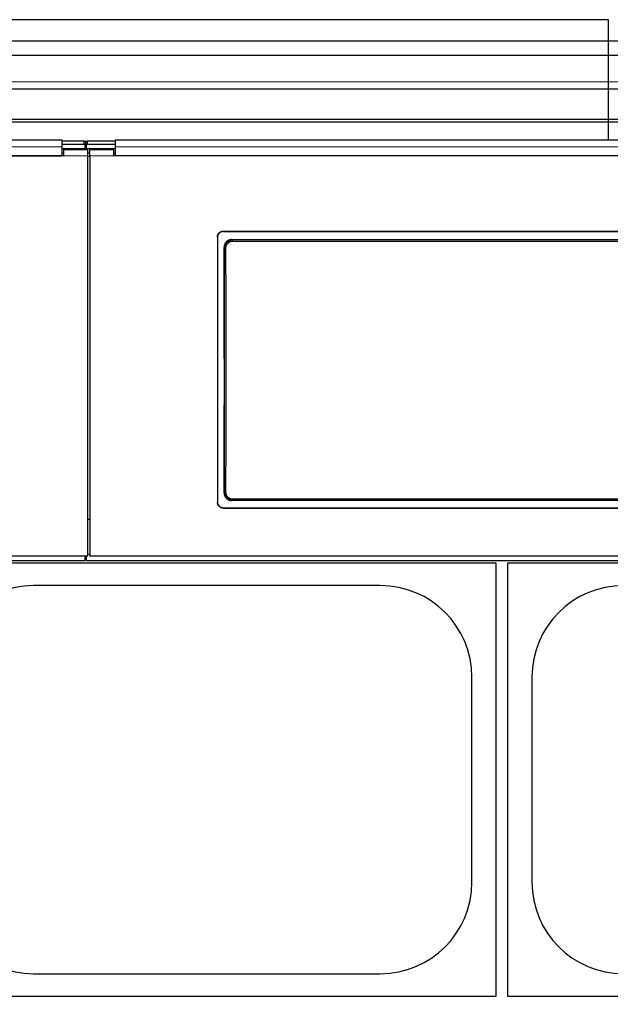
# Model space of a CAD drawing. Header units: inches. Extents: x 0 to 20790, y -12 to 14700.
# Tile 67 of 184: x 2362 to 2852, y 10812 to 11629. Entities that reach past the tile are written whole.
import ezdxf

# ---------------------------------------------------------------- set-up
doc = ezdxf.new("R2010")
doc.units = ezdxf.units.IN
doc.layers.add('1', color=7, linetype='Continuous', true_color=0xffffff)
doc.layers.add('254', color=7, linetype='Continuous', true_color=0xffffff)
doc.styles.add('latin_extended', font='simplex.shx')
doc.dimstyles.get("Standard").update_dxf_attribs({"dimtxt": 0.18, "dimasz": 0.18, "dimexe": 0.18, "dimexo": 0.0625, "dimgap": 0.09, "dimtad": 0, "dimtih": 1, "dimtoh": 1, "dimdec": 4, "dimzin": 0, "dimdsep": 46, "dimtxsty": 'Standard', "dimcen": 0.09, "dimadec": 0, "dimazin": 0, "dimtfac": 1, "dimtdec": 4, "dimtofl": 0, "dimtmove": 0, "dimatfit": 3, "dimfxl": 1, "dimtolj": 1, "dimtzin": 0, "dimarcsym": 0})

# ---------------------------------------------------------------- blocks, each defined once
blk = doc.blocks.new('_U2')
at = {"layer": '254', "color": 3, "linetype": 'Continuous', "lineweight": 13, "transparency": 16777216}
for p, q in [((7492.17, 11395.31), (7492.17, 8382.68)), ((438.17, 10122.32), (438.17, 8382.68)), ((560.67, 8417.68), (7369.67, 8417.68))]:
    blk.add_line(p, q, dxfattribs=at)
at = {"layer": '254', "color": 3, "transparency": 16777216}
for points in [[(560.67, 8438.09), (560.67, 8397.26), (438.17, 8417.68)], [(7369.67, 8397.26), (7369.67, 8438.09), (7492.17, 8417.68)]]:
    blk.add_solid(points, dxfattribs=at)
at = {"layer": 'Defpoints', "color": 0, "transparency": 16777216}
for p in [(7492.17, 11430.31), (438.17, 10157.32), (7492.17, 8417.68)]:
    blk.add_point(p, dxfattribs=at)
at = {"layer": '254', "color": 2, "lineweight": 13, "transparency": 16777216, "insert": (3746.42, 8601.43), "char_height": 122.5, "attachment_point": 1, "style": 'latin_extended'}
blk.add_mtext('\\A1;7054', dxfattribs=at)

msp = doc.modelspace()

# ---------------------------------------------------------------- linework, layer by layer
at = {"layer": '1', "color": 2, "linetype": 'Continuous', "lineweight": 25}
for p, q in [((2850.669, 11629.194), (1873.669, 11629.194)), ((2850.669, 11611.382), (2850.669, 11629.194)), ((2850.669, 11611.382), (2850.669, 11629.194)), ((2850.669, 11611.382), (1873.669, 11611.382)), ((2850.669, 11599.422), (2850.669, 11611.382)), ((3827.669, 11611.382), (2850.669, 11611.382)), ((2850.669, 11599.422), (2850.669, 11611.382)), ((2850.669, 11599.422), (1873.669, 11599.422)), ((2850.669, 11577.559), (2850.669, 11599.422)), ((2850.669, 11577.559), (2850.669, 11599.422)), ((3827.669, 11599.422), (2850.669, 11599.422)), ((2850.669, 11571.839), (2850.669, 11577.559)), ((2850.669, 11571.839), (2850.669, 11577.559)), ((1873.669, 11571.839), (2850.669, 11571.839)), ((2850.669, 11546.296), (2850.669, 11571.839)), ((2850.669, 11546.296), (2850.669, 11571.839)), ((2850.669, 11571.839), (3827.669, 11571.839)), ((2850.669, 11546.296), (1873.669, 11546.296)), ((2850.669, 11544.032), (1873.669, 11544.032)), ((2850.669, 11544.032), (2850.669, 11546.296)), ((3827.669, 11546.296), (2850.669, 11546.296)), ((2850.669, 11544.032), (2850.669, 11546.296)), ((2850.669, 11529.091), (2850.669, 11544.032)), ((2850.669, 11529.091), (2850.669, 11544.032)), ((3827.669, 11544.032), (2850.669, 11544.032)), ((2396.919, 11529.09), (1813.919, 11529.09)), ((2396.919, 11523.718), (2396.919, 11529.09)), ((2414.919, 11528.287), (2396.919, 11528.287)), ((2414.919, 11525.689), (2396.919, 11525.689)), ((2417.294, 11528.181), (2415.523, 11528.181)), ((2416.912, 11526.432), (2415.904, 11526.432)), ((2415.919, 11527.787), (2415.919, 11525.189)), ((2415.919, 11521.984), (2415.919, 11525.189)), ((2416.919, 11525.189), (2416.919, 11527.787)), ((2416.919, 11525.189), (2416.919, 11521.984)), ((2440.919, 11528.287), (2417.919, 11528.287)), ((2440.919, 11525.689), (2417.919, 11525.689)), ((3023.919, 11529.09), (2440.919, 11529.09)), ((2440.919, 11529.09), (2440.919, 11523.718)), ((2415.919, 11521.984), (2396.916, 11521.984)), ((2396.919, 11516.204), (2396.919, 11523.718)), ((2397.919, 11518.279), (2396.919, 11518.279)), ((2417.919, 11521.279), (2397.919, 11521.279)), ((2397.919, 11521.279), (2397.919, 11516.199)), ((2416.919, 11521.984), (2415.919, 11521.984)), ((2440.921, 11521.984), (2416.919, 11521.984)), ((2417.919, 11521.279), (2417.919, 11516.199)), ((2419.919, 11518.279), (2417.919, 11518.279)), ((2439.919, 11521.279), (2419.919, 11521.279)), ((2419.919, 11516.199), (2419.919, 11521.279)), ((2439.919, 11516.199), (2439.919, 11521.279)), ((2440.919, 11518.279), (2439.919, 11518.279)), ((2440.919, 11523.718), (2440.919, 11516.204)), ((2397.919, 11516.199), (1812.919, 11516.199)), ((1813.919, 11516.204), (2396.919, 11516.204)), ((2417.919, 11516.199), (2417.919, 11183.829)), ((2419.919, 11516.199), (2419.919, 11183.829)), ((3024.919, 11516.199), (2439.919, 11516.199)), ((3023.919, 11516.204), (2440.919, 11516.204)), ((2530.919, 11453.696), (2932.919, 11453.696)), ((2530.919, 11453.392), (2932.919, 11453.392)), ((2525.919, 11448.721), (2525.919, 11228.648)), ((2537.833, 11446.634), (2927.006, 11446.634)), ((2530.919, 11223.937), (2932.919, 11223.937)), ((2530.919, 11223.667), (2932.919, 11223.667)), ((2926.942, 11229.979), (2537.896, 11229.979)), ((2419.919, 11214.227), (2417.919, 11214.227)), ((2417.919, 11183.829), (1792.919, 11183.829)), ((2415.919, 11180.243), (2415.919, 11183.829)), ((2415.919, 11183.243), (2416.919, 11183.243)), ((2416.919, 11183.829), (2416.919, 11180.243)), ((3044.919, 11183.829), (2419.919, 11183.829)), ((1165.919, 11180.243), (2415.919, 11180.243)), ((2277.169, 11178.324), (2757.169, 11178.324)), ((2416.919, 11180.243), (3044.919, 11180.243)), ((2757.169, 11178.324), (2757.169, 10818.324)), ((2767.169, 11178.324), (3247.169, 11178.324)), ((2767.169, 10818.324), (2767.169, 11178.324)), ((2661.169, 11159.424), (2373.169, 11159.424)), ((2737.269, 10913.324), (2737.269, 11083.324)), ((2787.069, 11083.324), (2787.069, 10913.324)), ((2373.169, 10837.224), (2661.169, 10837.224)), ((2757.169, 10818.324), (2277.169, 10818.324)), ((3247.169, 10818.324), (2767.169, 10818.324))]:
    msp.add_line(p, q, dxfattribs=at)
at = {"layer": '1', "color": 110, "linetype": 'Continuous', "lineweight": 13}
for p, q in [((2850.669, 11577.559), (1873.669, 11577.559)), ((3827.669, 11577.559), (2850.669, 11577.559)), ((2414.919, 11525.689), (2414.919, 11528.287)), ((2417.919, 11528.287), (2417.919, 11525.689)), ((2417.919, 11516.199), (2397.919, 11516.199)), ((2439.919, 11516.199), (2419.919, 11516.199)), ((2530.919, 11453.696), (2530.919, 11453.392)), ((2537.833, 11446.634), (2538.391, 11446.076)), ((2538.391, 11446.076), (2926.448, 11446.076)), ((2538.391, 11446.076), (2538.391, 11445.166)), ((2926.448, 11445.166), (2538.391, 11445.166)), ((2531.925, 11439.559), (2531.374, 11440.111)), ((2531.433, 11236.499), (2531.925, 11236.99)), ((2538.391, 11230.474), (2538.391, 11231.384)), ((2538.391, 11231.384), (2926.448, 11231.384)), ((2530.919, 11223.937), (2530.919, 11223.667)), ((2538.391, 11230.474), (2537.896, 11229.979)), ((2926.448, 11230.474), (2538.391, 11230.474)), ((2419.922, 11185.512), (2417.92, 11185.512))]:
    msp.add_line(p, q, dxfattribs=at)
at = {"layer": '1', "color": 2, "linetype": 'Continuous', "lineweight": 25}
for centre, start, end in [((2373.169, 11083.324), 90, 180), ((2661.169, 11083.324), 0, 90), ((2863.169, 11083.324), 90, 180), ((2373.169, 10913.324), 180, 270), ((2661.169, 10913.324), 270, 0), ((2863.169, 10913.324), 180, 270)]:
    msp.add_arc(centre, 76.1, start, end, dxfattribs=at)
for centre, major_axis, ratio, start_param, end_param in [((2414.919, 11527.787), (-1, 0), 0.5, 3.1415927, 4.712389), ((2414.919, 11525.189), (1, 0), 0.5, 0, 1.5707963), ((2417.919, 11527.787), (-1, 0), 0.5, 4.712389, 6.2831853), ((2417.919, 11525.189), (1, 0), 0.5, 1.5707963, 3.1415927), ((2468.742, 11331.664), (0, 1200), 0.0524078, 4.6330009, 4.8028843)]:
    msp.add_ellipse(centre, major_axis=major_axis, ratio=ratio, start_param=start_param, end_param=end_param, dxfattribs=at)
at = {"layer": '1', "color": 110, "linetype": 'Continuous', "lineweight": 13}
for centre, major_axis, ratio, start_param, end_param in [((2532.924, 11439.559), (1, 0.004), 0.0844733, 1.570421, 3.0890448), ((2469.313, 11338.275), (0, 1199), 0.0524078, 4.6278141, 4.7969639), ((2470.312, 11338.275), (0, 1200), 0.0523641, 4.6278141, 4.7969639), ((2532.924, 11236.99), (1, -0.004), 0.0844733, 3.1941405, 4.7127643)]:
    msp.add_ellipse(centre, major_axis=major_axis, ratio=ratio, start_param=start_param, end_param=end_param, dxfattribs=at)
for points, degree in [([(2396.919, 11523.718), (1813.919, 11523.718)], 1), ([(3023.919, 11523.718), (2440.919, 11523.718)], 1), ([(2419.919, 11515.735), (2419.253, 11515.735), (2418.586, 11515.735), (2417.919, 11515.735)], 3)]:
    msp.add_open_spline(points, degree=degree, dxfattribs=at)
at = {"layer": '1', "color": 2, "linetype": 'Continuous', "lineweight": 25}
for points, knots in [([(2525.919, 11448.721), (2525.919, 11448.885), (2525.928, 11449.048), (2525.96, 11449.372), (2526.007, 11449.692), (2526.086, 11450.007), (2526.146, 11450.202), (2526.158, 11450.241), (2526.184, 11450.319), (2526.197, 11450.358), (2526.239, 11450.474), (2526.269, 11450.55), (2526.363, 11450.776), (2526.502, 11451.069), (2526.669, 11451.347), (2526.805, 11451.55), (2526.852, 11451.617), (2526.926, 11451.715), (2526.95, 11451.748), (2527.001, 11451.812), (2527.027, 11451.844), (2527.157, 11452.003), (2527.267, 11452.123), (2527.498, 11452.353), (2527.739, 11452.571), (2528.001, 11452.765), (2528.172, 11452.878), (2528.206, 11452.901), (2528.276, 11452.944), (2528.311, 11452.966), (2528.417, 11453.029), (2528.488, 11453.069), (2528.704, 11453.185), (2528.999, 11453.323), (2529.305, 11453.433), (2529.54, 11453.504), (2529.619, 11453.526), (2529.778, 11453.566), (2529.859, 11453.584), (2530.101, 11453.632), (2530.426, 11453.68), (2530.754, 11453.696), (2530.919, 11453.696)], [0, 0, 0, 0, 0.0625, 0.0625, 0.125, 0.1875, 0.1875, 0.203125, 0.203125, 0.21875, 0.21875, 0.25, 0.25, 0.3125, 0.375, 0.375, 0.40625, 0.40625, 0.421875, 0.421875, 0.4375, 0.4375, 0.5, 0.5, 0.5625, 0.625, 0.625, 0.640625, 0.640625, 0.65625, 0.65625, 0.6875, 0.6875, 0.75, 0.8125, 0.8125, 0.84375, 0.84375, 0.875, 0.875, 0.9375, 1, 1, 1, 1]), ([(2530.919, 11453.392), (2530.754, 11453.392), (2530.591, 11453.384), (2530.266, 11453.352), (2529.944, 11453.305), (2529.627, 11453.226), (2529.431, 11453.167), (2529.392, 11453.155), (2529.314, 11453.129), (2529.275, 11453.116), (2529.158, 11453.074), (2529.082, 11453.045), (2528.855, 11452.951), (2528.56, 11452.812), (2528.28, 11452.646), (2528.077, 11452.511), (2527.976, 11452.441), (2527.878, 11452.366), (2527.813, 11452.316), (2527.781, 11452.29), (2527.622, 11452.16), (2527.5, 11452.051), (2527.27, 11451.822), (2527.051, 11451.582), (2526.856, 11451.321), (2526.742, 11451.151), (2526.719, 11451.117), (2526.675, 11451.048), (2526.654, 11451.013), (2526.59, 11450.907), (2526.55, 11450.836), (2526.434, 11450.621), (2526.294, 11450.328), (2526.184, 11450.023), (2526.113, 11449.79), (2526.091, 11449.711), (2526.051, 11449.552), (2526.032, 11449.472), (2525.984, 11449.231), (2525.936, 11448.908), (2525.919, 11448.581), (2525.919, 11448.417)], [0, 0, 0, 0, 0.0625, 0.0625, 0.125, 0.1875, 0.1875, 0.203125, 0.203125, 0.21875, 0.21875, 0.25, 0.25, 0.3125, 0.375, 0.375, 0.40625, 0.421875, 0.421875, 0.4375, 0.4375, 0.5, 0.5, 0.5625, 0.625, 0.625, 0.640625, 0.640625, 0.65625, 0.65625, 0.6875, 0.6875, 0.75, 0.8125, 0.8125, 0.84375, 0.84375, 0.875, 0.875, 0.9375, 1, 1, 1, 1]), ([(2537.833, 11446.634), (2537.618, 11446.634), (2537.405, 11446.623), (2536.982, 11446.581), (2536.773, 11446.55), (2536.357, 11446.466), (2536.151, 11446.415), (2535.896, 11446.336), (2535.845, 11446.32), (2535.743, 11446.286), (2535.692, 11446.269), (2535.541, 11446.214), (2535.441, 11446.175), (2535.146, 11446.052), (2534.764, 11445.869), (2534.401, 11445.65), (2534.137, 11445.471), (2534.05, 11445.41), (2533.922, 11445.313), (2533.88, 11445.281), (2533.795, 11445.214), (2533.754, 11445.181), (2533.548, 11445.01), (2533.392, 11444.866), (2533.094, 11444.564), (2532.954, 11444.407), (2532.687, 11444.078), (2532.562, 11443.906), (2532.415, 11443.683), (2532.386, 11443.638), (2532.33, 11443.547), (2532.247, 11443.41), (2532.169, 11443.271), (2532.022, 11442.989), (2531.844, 11442.605), (2531.704, 11442.206), (2531.613, 11441.901), (2531.586, 11441.798), (2531.548, 11441.642), (2531.536, 11441.59), (2531.513, 11441.486), (2531.502, 11441.433), (2531.452, 11441.172), (2531.392, 11440.75), (2531.373, 11440.325), (2531.374, 11440.111)], [0, 0, 0, 0, 0.0625, 0.0625, 0.125, 0.125, 0.1875, 0.1875, 0.203125, 0.203125, 0.21875, 0.21875, 0.25, 0.25, 0.3125, 0.375, 0.375, 0.40625, 0.40625, 0.421875, 0.421875, 0.4375, 0.4375, 0.5, 0.5, 0.5625, 0.5625, 0.625, 0.625, 0.640625, 0.640625, 0.65625, 0.6875, 0.6875, 0.75, 0.8125, 0.8125, 0.84375, 0.84375, 0.859375, 0.859375, 0.875, 0.875, 0.9375, 1, 1, 1, 1]), ([(2531.433, 11236.499), (2531.432, 11236.284), (2531.442, 11236.072), (2531.481, 11235.651), (2531.511, 11235.441), (2531.591, 11235.027), (2531.641, 11234.821), (2531.716, 11234.566), (2531.732, 11234.515), (2531.765, 11234.413), (2531.782, 11234.363), (2531.835, 11234.211), (2531.873, 11234.111), (2531.992, 11233.816), (2532.171, 11233.432), (2532.385, 11233.068), (2532.56, 11232.802), (2532.62, 11232.715), (2532.714, 11232.586), (2532.746, 11232.543), (2532.811, 11232.458), (2532.844, 11232.416), (2533.013, 11232.208), (2533.155, 11232.049), (2533.452, 11231.748), (2533.608, 11231.605), (2533.933, 11231.334), (2534.103, 11231.206), (2534.324, 11231.057), (2534.369, 11231.028), (2534.459, 11230.97), (2534.504, 11230.941), (2534.642, 11230.858), (2534.734, 11230.805), (2535.015, 11230.653), (2535.398, 11230.47), (2535.796, 11230.326), (2536.101, 11230.233), (2536.204, 11230.204), (2536.359, 11230.164), (2536.411, 11230.152), (2536.516, 11230.128), (2536.569, 11230.117), (2536.831, 11230.064), (2537.254, 11230.001), (2537.681, 11229.979), (2537.896, 11229.979)], [0, 0, 0, 0, 0.0625, 0.0625, 0.125, 0.125, 0.1875, 0.1875, 0.203125, 0.203125, 0.21875, 0.21875, 0.25, 0.25, 0.3125, 0.375, 0.375, 0.40625, 0.40625, 0.421875, 0.421875, 0.4375, 0.4375, 0.5, 0.5, 0.5625, 0.5625, 0.625, 0.625, 0.640625, 0.640625, 0.65625, 0.65625, 0.6875, 0.6875, 0.75, 0.8125, 0.8125, 0.84375, 0.84375, 0.859375, 0.859375, 0.875, 0.875, 0.9375, 1, 1, 1, 1]), ([(2531.925, 11236.99), (2531.925, 11236.776), (2531.944, 11236.35), (2532.005, 11235.927), (2532.056, 11235.665), (2532.067, 11235.612), (2532.09, 11235.508), (2532.126, 11235.352), (2532.168, 11235.198), (2532.259, 11234.894), (2532.4, 11234.495), (2532.579, 11234.111), (2532.728, 11233.829), (2532.78, 11233.735), (2532.862, 11233.597), (2532.89, 11233.552), (2532.946, 11233.461), (2532.975, 11233.416), (2533.122, 11233.194), (2533.373, 11232.853), (2533.656, 11232.538), (2533.88, 11232.312), (2533.956, 11232.238), (2534.074, 11232.13), (2534.114, 11232.095), (2534.195, 11232.024), (2534.235, 11231.99), (2534.442, 11231.819), (2534.612, 11231.692), (2534.964, 11231.455), (2535.145, 11231.346), (2535.518, 11231.145), (2535.71, 11231.054), (2535.956, 11230.951), (2536.006, 11230.931), (2536.106, 11230.892), (2536.156, 11230.873), (2536.307, 11230.819), (2536.408, 11230.786), (2536.713, 11230.693), (2537.124, 11230.589), (2537.542, 11230.527), (2537.964, 11230.485), (2538.176, 11230.474), (2538.391, 11230.474)], [0, 0, 0, 0, 0.0625, 0.125, 0.125, 0.140625, 0.140625, 0.15625, 0.1875, 0.1875, 0.25, 0.3125, 0.3125, 0.34375, 0.34375, 0.359375, 0.359375, 0.375, 0.375, 0.4375, 0.5, 0.5, 0.53125, 0.53125, 0.546875, 0.546875, 0.5625, 0.5625, 0.625, 0.625, 0.6875, 0.6875, 0.75, 0.75, 0.765625, 0.765625, 0.78125, 0.78125, 0.8125, 0.8125, 0.875, 0.9375, 0.9375, 1, 1, 1, 1]), ([(2525.919, 11228.917), (2525.919, 11228.753), (2525.928, 11228.59), (2525.96, 11228.266), (2526.007, 11227.946), (2526.086, 11227.63), (2526.146, 11227.435), (2526.158, 11227.396), (2526.184, 11227.318), (2526.197, 11227.279), (2526.239, 11227.163), (2526.269, 11227.087), (2526.363, 11226.86), (2526.502, 11226.567), (2526.669, 11226.288), (2526.805, 11226.086), (2526.852, 11226.019), (2526.926, 11225.92), (2526.95, 11225.888), (2527.001, 11225.823), (2527.027, 11225.791), (2527.157, 11225.632), (2527.267, 11225.511), (2527.498, 11225.282), (2527.739, 11225.064), (2528.001, 11224.87), (2528.172, 11224.756), (2528.206, 11224.734), (2528.276, 11224.69), (2528.311, 11224.668), (2528.417, 11224.605), (2528.488, 11224.564), (2528.704, 11224.449), (2528.999, 11224.31), (2529.305, 11224.2), (2529.54, 11224.129), (2529.619, 11224.107), (2529.778, 11224.067), (2529.859, 11224.049), (2530.101, 11224.001), (2530.426, 11223.953), (2530.754, 11223.937), (2530.919, 11223.937)], [0, 0, 0, 0, 0.0625, 0.0625, 0.125, 0.1875, 0.1875, 0.203125, 0.203125, 0.21875, 0.21875, 0.25, 0.25, 0.3125, 0.375, 0.375, 0.40625, 0.40625, 0.421875, 0.421875, 0.4375, 0.4375, 0.5, 0.5, 0.5625, 0.625, 0.625, 0.640625, 0.640625, 0.65625, 0.65625, 0.6875, 0.6875, 0.75, 0.8125, 0.8125, 0.84375, 0.84375, 0.875, 0.875, 0.9375, 1, 1, 1, 1]), ([(2530.919, 11223.667), (2530.754, 11223.667), (2530.591, 11223.676), (2530.266, 11223.707), (2529.944, 11223.755), (2529.627, 11223.834), (2529.431, 11223.893), (2529.392, 11223.905), (2529.314, 11223.931), (2529.275, 11223.944), (2529.158, 11223.986), (2529.082, 11224.015), (2528.855, 11224.109), (2528.56, 11224.248), (2528.28, 11224.414), (2528.077, 11224.55), (2527.976, 11224.62), (2527.878, 11224.694), (2527.813, 11224.745), (2527.781, 11224.77), (2527.622, 11224.901), (2527.5, 11225.01), (2527.27, 11225.24), (2527.051, 11225.48), (2526.856, 11225.741), (2526.742, 11225.911), (2526.719, 11225.945), (2526.675, 11226.014), (2526.654, 11226.049), (2526.59, 11226.155), (2526.55, 11226.226), (2526.434, 11226.441), (2526.294, 11226.735), (2526.184, 11227.04), (2526.113, 11227.274), (2526.091, 11227.352), (2526.051, 11227.511), (2526.032, 11227.592), (2525.984, 11227.833), (2525.936, 11228.157), (2525.919, 11228.484), (2525.919, 11228.648)], [0, 0, 0, 0, 0.0625, 0.0625, 0.125, 0.1875, 0.1875, 0.203125, 0.203125, 0.21875, 0.21875, 0.25, 0.25, 0.3125, 0.375, 0.375, 0.40625, 0.421875, 0.421875, 0.4375, 0.4375, 0.5, 0.5, 0.5625, 0.625, 0.625, 0.640625, 0.640625, 0.65625, 0.65625, 0.6875, 0.6875, 0.75, 0.8125, 0.8125, 0.84375, 0.84375, 0.875, 0.875, 0.9375, 1, 1, 1, 1])]:
    msp.add_open_spline(points, degree=3, knots=knots, dxfattribs=at)
at = {"layer": '1', "color": 110, "linetype": 'Continuous', "lineweight": 13}
for points, knots in [([(2538.391, 11446.076), (2538.176, 11446.076), (2537.749, 11446.054), (2537.326, 11445.991), (2537.063, 11445.938), (2537.011, 11445.926), (2536.906, 11445.903), (2536.751, 11445.865), (2536.597, 11445.822), (2536.293, 11445.729), (2535.895, 11445.584), (2535.512, 11445.402), (2535.277, 11445.275), (2535.231, 11445.249), (2535.138, 11445.196), (2535.092, 11445.169), (2534.954, 11445.085), (2534.864, 11445.028), (2534.6, 11444.849), (2534.261, 11444.594), (2533.949, 11444.309), (2533.725, 11444.082), (2533.653, 11444.005), (2533.546, 11443.886), (2533.511, 11443.846), (2533.441, 11443.764), (2533.407, 11443.723), (2533.239, 11443.515), (2533.113, 11443.343), (2532.881, 11442.99), (2532.666, 11442.626), (2532.487, 11442.241), (2532.387, 11441.995), (2532.367, 11441.945), (2532.329, 11441.845), (2532.311, 11441.795), (2532.258, 11441.643), (2532.225, 11441.542), (2532.134, 11441.236), (2532.034, 11440.826), (2531.974, 11440.408), (2531.934, 11439.986), (2531.925, 11439.774), (2531.925, 11439.559)], [0, 0, 0, 0, 0.0625, 0.125, 0.125, 0.140625, 0.140625, 0.15625, 0.1875, 0.1875, 0.25, 0.3125, 0.3125, 0.328125, 0.328125, 0.34375, 0.34375, 0.375, 0.375, 0.4375, 0.5, 0.5, 0.53125, 0.53125, 0.546875, 0.546875, 0.5625, 0.5625, 0.625, 0.625, 0.6875, 0.75, 0.75, 0.765625, 0.765625, 0.78125, 0.78125, 0.8125, 0.8125, 0.875, 0.9375, 0.9375, 1, 1, 1, 1]), ([(2538.391, 11445.166), (2538.209, 11445.166), (2537.847, 11445.148), (2537.489, 11445.094), (2537.266, 11445.049), (2537.222, 11445.04), (2537.133, 11445.02), (2537.089, 11445.009), (2536.958, 11444.976), (2536.871, 11444.951), (2536.613, 11444.872), (2536.276, 11444.75), (2535.952, 11444.595), (2535.754, 11444.487), (2535.714, 11444.465), (2535.636, 11444.42), (2535.597, 11444.397), (2535.48, 11444.326), (2535.404, 11444.277), (2535.18, 11444.126), (2534.893, 11443.91), (2534.63, 11443.667), (2534.441, 11443.475), (2534.349, 11443.377), (2534.26, 11443.275), (2534.201, 11443.206), (2534.172, 11443.171), (2534.03, 11442.994), (2533.924, 11442.849), (2533.728, 11442.549), (2533.547, 11442.241), (2533.396, 11441.915), (2533.311, 11441.706), (2533.295, 11441.664), (2533.263, 11441.58), (2533.247, 11441.537), (2533.203, 11441.409), (2533.175, 11441.323), (2533.099, 11441.064), (2533.015, 11440.716), (2532.964, 11440.362), (2532.939, 11440.095), (2532.93, 11439.96), (2532.926, 11439.825), (2532.924, 11439.734), (2532.924, 11439.689), (2532.924, 11439.644)], [0, 0, 0, 0, 0.0625, 0.125, 0.125, 0.140625, 0.140625, 0.15625, 0.15625, 0.1875, 0.1875, 0.25, 0.3125, 0.3125, 0.328125, 0.328125, 0.34375, 0.34375, 0.375, 0.375, 0.4375, 0.5, 0.5, 0.53125, 0.546875, 0.546875, 0.5625, 0.5625, 0.625, 0.625, 0.6875, 0.75, 0.75, 0.765625, 0.765625, 0.78125, 0.78125, 0.8125, 0.8125, 0.875, 0.9375, 0.9375, 0.96875, 0.984375, 0.984375, 1, 1, 1, 1]), ([(2532.924, 11236.906), (2532.923, 11236.725), (2532.939, 11236.364), (2532.99, 11236.007), (2533.033, 11235.785), (2533.042, 11235.74), (2533.061, 11235.652), (2533.072, 11235.608), (2533.104, 11235.477), (2533.127, 11235.39), (2533.203, 11235.132), (2533.322, 11234.795), (2533.472, 11234.469), (2533.598, 11234.23), (2533.642, 11234.152), (2533.711, 11234.034), (2533.734, 11233.996), (2533.782, 11233.919), (2533.806, 11233.881), (2533.93, 11233.693), (2534.142, 11233.403), (2534.38, 11233.136), (2534.569, 11232.944), (2534.666, 11232.851), (2534.767, 11232.76), (2534.835, 11232.701), (2534.87, 11232.671), (2535.044, 11232.526), (2535.189, 11232.418), (2535.486, 11232.217), (2535.639, 11232.125), (2535.955, 11231.954), (2536.117, 11231.876), (2536.325, 11231.789), (2536.367, 11231.772), (2536.452, 11231.739), (2536.494, 11231.723), (2536.622, 11231.677), (2536.708, 11231.649), (2536.967, 11231.57), (2537.315, 11231.482), (2537.67, 11231.429), (2537.938, 11231.402), (2538.028, 11231.395), (2538.209, 11231.386), (2538.3, 11231.384), (2538.391, 11231.384)], [0, 0, 0, 0, 0.0625, 0.125, 0.125, 0.140625, 0.140625, 0.15625, 0.15625, 0.1875, 0.1875, 0.25, 0.3125, 0.3125, 0.34375, 0.34375, 0.359375, 0.359375, 0.375, 0.375, 0.4375, 0.5, 0.5, 0.53125, 0.546875, 0.546875, 0.5625, 0.5625, 0.625, 0.625, 0.6875, 0.6875, 0.75, 0.75, 0.765625, 0.765625, 0.78125, 0.78125, 0.8125, 0.8125, 0.875, 0.9375, 0.9375, 0.96875, 0.96875, 1, 1, 1, 1])]:
    msp.add_open_spline(points, degree=3, knots=knots, dxfattribs=at)

# ---------------------------------------------------------------- dimensions: what is measured, and where the dimension line sits
at = {"layer": '254', "color": 2, "linetype": 'Continuous', "lineweight": 13}
dim = msp.add_linear_dim(base=(7492.169, 8417.678), p1=(438.169, 10157.324), p2=(7492.169, 11430.311), dimstyle='Standard', override={"dimscale": 35, "dimtxt": 3.5, "dimasz": 3.5, "dimexe": 1, "dimexo": 1, "dimgap": 1.75, "dimtad": 1, "dimtih": 1, "dimtoh": 0, "dimdec": 2, "dimlfac": 1, "dimzin": 8, "dimdsep": 46, "dimlunit": 2, "dimtxsty": 'latin_extended', "dimsah": 1, "dimse1": 0, "dimse2": 0, "dimsd1": 0, "dimsd2": 0, "dimclrd": 3, "dimclre": 3, "dimclrt": 2, "dimtol": 0, "dimtm": -0.1, "dimtfac": 0.714286, "dimtdec": 3, "dimtofl": 1, "dimtmove": 0, "dimtzin": 8, "dimlwd": 13, "dimlwe": 13}, dxfattribs=at)
dim.commit()
dim.dimension.update_dxf_attribs({"geometry": '_U2', "text_midpoint": (3965.169, 8417.678), "dimtype": 160})

doc.saveas('drawing.dxf')
